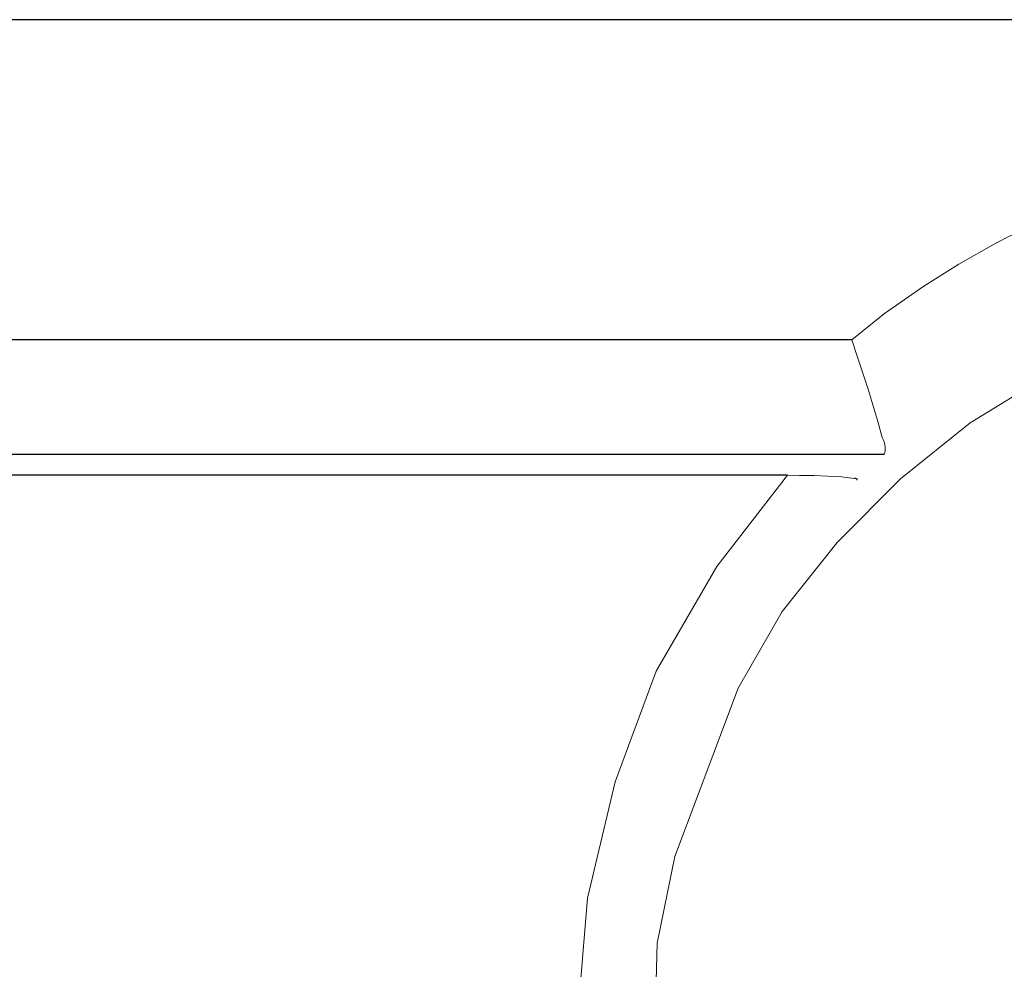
# Model space of a CAD drawing. Header units: inches. Extents: x 0 to 612, y 155 to 655.
# Tile 17 of 79: x 54 to 71, y 312 to 329. Entities that reach past the tile are written whole.
import ezdxf

# ---------------------------------------------------------------- set-up
doc = ezdxf.new("R2010")
doc.units = ezdxf.units.IN
doc.header["$MEASUREMENT"] = 0
doc.layers.add('Layer 1', color=7, linetype='Continuous')

# ---------------------------------------------------------------- blocks, each defined once
blk = doc.blocks.new('block 1633')
at = {"layer": 'Layer 1', "lineweight": 0}
for points in [[(65.017, 312.365)], [(64.978, 310.814)]]:
    blk.add_lwpolyline(points, dxfattribs=at)
blk.add_open_spline([(64.978, 310.814), (64.978, 310.814), (65.017, 312.365), (65.017, 312.365), (65.017, 312.365), (64.978, 310.814), (64.978, 310.814)], degree=3, knots=[0, 0, 0, 0, 1, 1, 1, 2, 2, 2, 2], dxfattribs=at)
blk = doc.blocks.new('block 1634')
at = {"layer": 'Layer 1', "lineweight": 0}
for points in [[(65.328, 313.885)], [(65.017, 312.365)]]:
    blk.add_lwpolyline(points, dxfattribs=at)
blk.add_open_spline([(65.017, 312.365), (65.017, 312.365), (65.328, 313.885), (65.328, 313.885), (65.328, 313.885), (65.017, 312.365), (65.017, 312.365)], degree=3, knots=[0, 0, 0, 0, 1, 1, 1, 2, 2, 2, 2], dxfattribs=at)
blk = doc.blocks.new('block 1635')
at = {"layer": 'Layer 1', "lineweight": 0}
for points in [[(66.436, 316.833)], [(65.328, 313.885)]]:
    blk.add_lwpolyline(points, dxfattribs=at)
blk.add_open_spline([(65.328, 313.885), (65.328, 313.885), (66.436, 316.833), (66.436, 316.833), (66.436, 316.833), (65.328, 313.885), (65.328, 313.885)], degree=3, knots=[0, 0, 0, 0, 1, 1, 1, 2, 2, 2, 2], dxfattribs=at)
blk = doc.blocks.new('block 1636')
at = {"layer": 'Layer 1', "lineweight": 0}
for points in [[(67.211, 318.172)], [(66.436, 316.833)]]:
    blk.add_lwpolyline(points, dxfattribs=at)
blk.add_open_spline([(66.436, 316.833), (66.436, 316.833), (67.211, 318.172), (67.211, 318.172), (67.211, 318.172), (66.436, 316.833), (66.436, 316.833)], degree=3, knots=[0, 0, 0, 0, 1, 1, 1, 2, 2, 2, 2], dxfattribs=at)
blk = doc.blocks.new('block 1637')
at = {"layer": 'Layer 1', "lineweight": 0}
for points in [[(68.171, 319.386)], [(67.211, 318.172)]]:
    blk.add_lwpolyline(points, dxfattribs=at)
blk.add_open_spline([(67.211, 318.172), (67.211, 318.172), (68.171, 319.386), (68.171, 319.386), (68.171, 319.386), (67.211, 318.172), (67.211, 318.172)], degree=3, knots=[0, 0, 0, 0, 1, 1, 1, 2, 2, 2, 2], dxfattribs=at)
blk = doc.blocks.new('block 1638')
at = {"layer": 'Layer 1', "lineweight": 0}
for points in [[(69.279, 320.497)], [(68.171, 319.386)]]:
    blk.add_lwpolyline(points, dxfattribs=at)
blk.add_open_spline([(68.171, 319.386), (68.171, 319.386), (69.279, 320.497), (69.279, 320.497), (69.279, 320.497), (68.171, 319.386), (68.171, 319.386)], degree=3, knots=[0, 0, 0, 0, 1, 1, 1, 2, 2, 2, 2], dxfattribs=at)
blk = doc.blocks.new('block 1639')
at = {"layer": 'Layer 1', "lineweight": 0}
for points in [[(70.503, 321.48)], [(69.279, 320.497)]]:
    blk.add_lwpolyline(points, dxfattribs=at)
blk.add_open_spline([(69.279, 320.497), (69.279, 320.497), (70.503, 321.48), (70.503, 321.48), (70.503, 321.48), (69.279, 320.497), (69.279, 320.497)], degree=3, knots=[0, 0, 0, 0, 1, 1, 1, 2, 2, 2, 2], dxfattribs=at)
blk = doc.blocks.new('block 1640')
at = {"layer": 'Layer 1', "lineweight": 0}
for points in [[(71.839, 322.297)], [(70.503, 321.48)]]:
    blk.add_lwpolyline(points, dxfattribs=at)
blk.add_open_spline([(70.503, 321.48), (70.503, 321.48), (71.839, 322.297), (71.839, 322.297), (71.839, 322.297), (70.503, 321.48), (70.503, 321.48)], degree=3, knots=[0, 0, 0, 0, 1, 1, 1, 2, 2, 2, 2], dxfattribs=at)
blk = doc.blocks.new('block 1632')
at = {"layer": 'Layer 1'}
for name in ['block 1640', 'block 1639', 'block 1638', 'block 1637', 'block 1636', 'block 1635', 'block 1634', 'block 1633']:
    blk.add_blockref(name, (0, 0), dxfattribs=at)
blk = doc.blocks.new('block 1631')
at = {"layer": 'Layer 1'}
blk.add_blockref('block 1632', (0, 0), dxfattribs=at)
blk = doc.blocks.new('block 3023')
at = {"layer": 'Layer 1', "lineweight": 0}
for points in [[(68.515, 320.476)], [(68.517, 320.478)]]:
    blk.add_lwpolyline(points, dxfattribs=at)
blk.add_open_spline([(68.515, 320.476), (68.515, 320.476), (68.517, 320.478), (68.517, 320.478), (68.517, 320.478), (68.515, 320.476), (68.515, 320.476)], degree=3, knots=[0, 0, 0, 0, 1, 1, 1, 2, 2, 2, 2], dxfattribs=at)
blk = doc.blocks.new('block 3024')
at = {"layer": 'Layer 1', "lineweight": 0}
for points in [[(68.517, 320.478)], [(68.519, 320.479)]]:
    blk.add_lwpolyline(points, dxfattribs=at)
blk.add_open_spline([(68.517, 320.478), (68.517, 320.478), (68.519, 320.479), (68.519, 320.479), (68.519, 320.479), (68.517, 320.478), (68.517, 320.478)], degree=3, knots=[0, 0, 0, 0, 1, 1, 1, 2, 2, 2, 2], dxfattribs=at)
blk = doc.blocks.new('block 3025')
at = {"layer": 'Layer 1', "lineweight": 0}
for points in [[(68.519, 320.479)], [(68.52, 320.48)]]:
    blk.add_lwpolyline(points, dxfattribs=at)
blk.add_open_spline([(68.519, 320.479), (68.519, 320.479), (68.52, 320.48), (68.52, 320.48), (68.52, 320.48), (68.519, 320.479), (68.519, 320.479)], degree=3, knots=[0, 0, 0, 0, 1, 1, 1, 2, 2, 2, 2], dxfattribs=at)
blk = doc.blocks.new('block 3026')
at = {"layer": 'Layer 1', "lineweight": 0}
for points in [[(68.52, 320.48)], [(68.521, 320.482)]]:
    blk.add_lwpolyline(points, dxfattribs=at)
blk.add_open_spline([(68.52, 320.48), (68.52, 320.48), (68.521, 320.482), (68.521, 320.482), (68.521, 320.482), (68.52, 320.48), (68.52, 320.48)], degree=3, knots=[0, 0, 0, 0, 1, 1, 1, 2, 2, 2, 2], dxfattribs=at)
blk = doc.blocks.new('block 3027')
at = {"layer": 'Layer 1', "lineweight": 0}
for points in [[(68.521, 320.486)], [(68.521, 320.482)]]:
    blk.add_lwpolyline(points, dxfattribs=at)
blk.add_open_spline([(68.521, 320.482), (68.521, 320.482), (68.521, 320.486), (68.521, 320.486), (68.521, 320.486), (68.521, 320.482), (68.521, 320.482)], degree=3, knots=[0, 0, 0, 0, 1, 1, 1, 2, 2, 2, 2], dxfattribs=at)
blk = doc.blocks.new('block 3028')
at = {"layer": 'Layer 1', "lineweight": 0}
for points in [[(68.521, 320.488)], [(68.521, 320.486)]]:
    blk.add_lwpolyline(points, dxfattribs=at)
blk.add_open_spline([(68.521, 320.486), (68.521, 320.486), (68.521, 320.488), (68.521, 320.488), (68.521, 320.488), (68.521, 320.486), (68.521, 320.486)], degree=3, knots=[0, 0, 0, 0, 1, 1, 1, 2, 2, 2, 2], dxfattribs=at)
blk = doc.blocks.new('block 3029')
at = {"layer": 'Layer 1', "lineweight": 0}
for points in [[(68.521, 320.49)], [(68.521, 320.488)]]:
    blk.add_lwpolyline(points, dxfattribs=at)
blk.add_open_spline([(68.521, 320.488), (68.521, 320.488), (68.521, 320.49), (68.521, 320.49), (68.521, 320.49), (68.521, 320.488), (68.521, 320.488)], degree=3, knots=[0, 0, 0, 0, 1, 1, 1, 2, 2, 2, 2], dxfattribs=at)
blk = doc.blocks.new('block 3030')
at = {"layer": 'Layer 1', "lineweight": 0}
for points in [[(68.517, 320.496)], [(68.521, 320.49)]]:
    blk.add_lwpolyline(points, dxfattribs=at)
blk.add_open_spline([(68.521, 320.49), (68.521, 320.49), (68.517, 320.496), (68.517, 320.496), (68.517, 320.496), (68.521, 320.49), (68.521, 320.49)], degree=3, knots=[0, 0, 0, 0, 1, 1, 1, 2, 2, 2, 2], dxfattribs=at)
blk = doc.blocks.new('block 3031')
at = {"layer": 'Layer 1', "lineweight": 0}
for points in [[(68.513, 320.5)], [(68.517, 320.496)]]:
    blk.add_lwpolyline(points, dxfattribs=at)
blk.add_open_spline([(68.517, 320.496), (68.517, 320.496), (68.513, 320.5), (68.513, 320.5), (68.513, 320.5), (68.517, 320.496), (68.517, 320.496)], degree=3, knots=[0, 0, 0, 0, 1, 1, 1, 2, 2, 2, 2], dxfattribs=at)
blk = doc.blocks.new('block 3032')
at = {"layer": 'Layer 1', "lineweight": 0}
for points in [[(68.507, 320.505)], [(68.513, 320.5)]]:
    blk.add_lwpolyline(points, dxfattribs=at)
blk.add_open_spline([(68.513, 320.5), (68.513, 320.5), (68.507, 320.505), (68.507, 320.505), (68.507, 320.505), (68.513, 320.5), (68.513, 320.5)], degree=3, knots=[0, 0, 0, 0, 1, 1, 1, 2, 2, 2, 2], dxfattribs=at)
blk = doc.blocks.new('block 3033')
at = {"layer": 'Layer 1', "lineweight": 0}
for points in [[(68.501, 320.507)], [(68.507, 320.505)]]:
    blk.add_lwpolyline(points, dxfattribs=at)
blk.add_open_spline([(68.507, 320.505), (68.507, 320.505), (68.501, 320.507), (68.501, 320.507), (68.501, 320.507), (68.507, 320.505), (68.507, 320.505)], degree=3, knots=[0, 0, 0, 0, 1, 1, 1, 2, 2, 2, 2], dxfattribs=at)
blk = doc.blocks.new('block 3034')
at = {"layer": 'Layer 1', "lineweight": 0}
for points in [[(68.496, 320.509)], [(68.501, 320.507)]]:
    blk.add_lwpolyline(points, dxfattribs=at)
blk.add_open_spline([(68.501, 320.507), (68.501, 320.507), (68.496, 320.509), (68.496, 320.509), (68.496, 320.509), (68.501, 320.507), (68.501, 320.507)], degree=3, knots=[0, 0, 0, 0, 1, 1, 1, 2, 2, 2, 2], dxfattribs=at)
blk = doc.blocks.new('block 3035')
at = {"layer": 'Layer 1', "lineweight": 0}
for points in [[(68.489, 320.509)], [(68.496, 320.509)]]:
    blk.add_lwpolyline(points, dxfattribs=at)
blk.add_open_spline([(68.496, 320.509), (68.496, 320.509), (68.489, 320.509), (68.489, 320.509), (68.489, 320.509), (68.496, 320.509), (68.496, 320.509)], degree=3, knots=[0, 0, 0, 0, 1, 1, 1, 2, 2, 2, 2], dxfattribs=at)
blk = doc.blocks.new('block 3036')
at = {"layer": 'Layer 1', "lineweight": 0}
for points in [[(68.483, 320.508)], [(68.489, 320.509)]]:
    blk.add_lwpolyline(points, dxfattribs=at)
blk.add_open_spline([(68.489, 320.509), (68.489, 320.509), (68.483, 320.508), (68.483, 320.508), (68.483, 320.508), (68.489, 320.509), (68.489, 320.509)], degree=3, knots=[0, 0, 0, 0, 1, 1, 1, 2, 2, 2, 2], dxfattribs=at)
blk = doc.blocks.new('block 3037')
at = {"layer": 'Layer 1', "lineweight": 0}
for points in [[(68.477, 320.506)], [(68.483, 320.508)]]:
    blk.add_lwpolyline(points, dxfattribs=at)
blk.add_open_spline([(68.483, 320.508), (68.483, 320.508), (68.477, 320.506), (68.477, 320.506), (68.477, 320.506), (68.483, 320.508), (68.483, 320.508)], degree=3, knots=[0, 0, 0, 0, 1, 1, 1, 2, 2, 2, 2], dxfattribs=at)
blk = doc.blocks.new('block 3038')
at = {"layer": 'Layer 1', "lineweight": 0}
for points in [[(68.248, 320.532)], [(68.477, 320.506)]]:
    blk.add_lwpolyline(points, dxfattribs=at)
blk.add_open_spline([(68.477, 320.506), (68.477, 320.506), (68.248, 320.532), (68.248, 320.532), (68.248, 320.532), (68.477, 320.506), (68.477, 320.506)], degree=3, knots=[0, 0, 0, 0, 1, 1, 1, 2, 2, 2, 2], dxfattribs=at)
blk = doc.blocks.new('block 3039')
at = {"layer": 'Layer 1', "lineweight": 0}
for points in [[(68.004, 320.548)], [(68.248, 320.532)]]:
    blk.add_lwpolyline(points, dxfattribs=at)
blk.add_open_spline([(68.248, 320.532), (68.248, 320.532), (68.004, 320.548), (68.004, 320.548), (68.004, 320.548), (68.248, 320.532), (68.248, 320.532)], degree=3, knots=[0, 0, 0, 0, 1, 1, 1, 2, 2, 2, 2], dxfattribs=at)
blk = doc.blocks.new('block 3040')
at = {"layer": 'Layer 1', "lineweight": 0}
for points in [[(67.766, 320.555)], [(68.004, 320.548)]]:
    blk.add_lwpolyline(points, dxfattribs=at)
blk.add_open_spline([(68.004, 320.548), (68.004, 320.548), (67.766, 320.555), (67.766, 320.555), (67.766, 320.555), (68.004, 320.548), (68.004, 320.548)], degree=3, knots=[0, 0, 0, 0, 1, 1, 1, 2, 2, 2, 2], dxfattribs=at)
blk = doc.blocks.new('block 3041')
at = {"layer": 'Layer 1', "lineweight": 0}
for points in [[(67.515, 320.559)], [(67.766, 320.555)]]:
    blk.add_lwpolyline(points, dxfattribs=at)
blk.add_open_spline([(67.766, 320.555), (67.766, 320.555), (67.515, 320.559), (67.515, 320.559), (67.515, 320.559), (67.766, 320.555), (67.766, 320.555)], degree=3, knots=[0, 0, 0, 0, 1, 1, 1, 2, 2, 2, 2], dxfattribs=at)
blk = doc.blocks.new('block 3042')
at = {"layer": 'Layer 1', "lineweight": 0}
for points in [[(67.301, 320.56)], [(67.515, 320.559)]]:
    blk.add_lwpolyline(points, dxfattribs=at)
blk.add_open_spline([(67.515, 320.559), (67.515, 320.559), (67.301, 320.56), (67.301, 320.56), (67.301, 320.56), (67.515, 320.559), (67.515, 320.559)], degree=3, knots=[0, 0, 0, 0, 1, 1, 1, 2, 2, 2, 2], dxfattribs=at)
blk = doc.blocks.new('block 3022')
at = {"layer": 'Layer 1'}
for name in ['block 3042', 'block 3041', 'block 3040', 'block 3039', 'block 3038', 'block 3037', 'block 3036', 'block 3035', 'block 3034', 'block 3033', 'block 3032', 'block 3031', 'block 3023', 'block 3030', 'block 3024', 'block 3025', 'block 3026', 'block 3029', 'block 3028', 'block 3027']:
    blk.add_blockref(name, (0, 0), dxfattribs=at)
blk = doc.blocks.new('block 3021')
at = {"layer": 'Layer 1'}
blk.add_blockref('block 3022', (0, 0), dxfattribs=at)
blk = doc.blocks.new('block 3045')
at = {"layer": 'Layer 1', "color": 7, "lineweight": 25}
blk.add_lwpolyline([(67.301, 320.56), (2.11, 320.56)], dxfattribs=at)
blk = doc.blocks.new('block 3044')
at = {"layer": 'Layer 1'}
blk.add_blockref('block 3045', (0, 0), dxfattribs=at)
blk = doc.blocks.new('block 3043')
at = {"layer": 'Layer 1'}
blk.add_blockref('block 3044', (0, 0), dxfattribs=at)
blk = doc.blocks.new('block 3178')
at = {"layer": 'Layer 1', "lineweight": 0}
for points in [[(67.301, 320.56)], [(66.063, 318.964)]]:
    blk.add_lwpolyline(points, dxfattribs=at)
blk.add_open_spline([(67.301, 320.56), (67.301, 320.56), (66.063, 318.964), (66.063, 318.964), (66.063, 318.964), (67.301, 320.56), (67.301, 320.56)], degree=3, knots=[0, 0, 0, 0, 1, 1, 1, 2, 2, 2, 2], dxfattribs=at)
blk = doc.blocks.new('block 3179')
at = {"layer": 'Layer 1', "lineweight": 0}
for points in [[(66.063, 318.964)], [(65.003, 317.131)]]:
    blk.add_lwpolyline(points, dxfattribs=at)
blk.add_open_spline([(66.063, 318.964), (66.063, 318.964), (65.003, 317.131), (65.003, 317.131), (65.003, 317.131), (66.063, 318.964), (66.063, 318.964)], degree=3, knots=[0, 0, 0, 0, 1, 1, 1, 2, 2, 2, 2], dxfattribs=at)
blk = doc.blocks.new('block 3180')
at = {"layer": 'Layer 1', "lineweight": 0}
for points in [[(65.003, 317.131)], [(64.284, 315.192)]]:
    blk.add_lwpolyline(points, dxfattribs=at)
blk.add_open_spline([(65.003, 317.131), (65.003, 317.131), (64.284, 315.192), (64.284, 315.192), (64.284, 315.192), (65.003, 317.131), (65.003, 317.131)], degree=3, knots=[0, 0, 0, 0, 1, 1, 1, 2, 2, 2, 2], dxfattribs=at)
blk = doc.blocks.new('block 3181')
at = {"layer": 'Layer 1', "lineweight": 0}
for points in [[(64.284, 315.192)], [(63.798, 313.153)]]:
    blk.add_lwpolyline(points, dxfattribs=at)
blk.add_open_spline([(64.284, 315.192), (64.284, 315.192), (63.798, 313.153), (63.798, 313.153), (63.798, 313.153), (64.284, 315.192), (64.284, 315.192)], degree=3, knots=[0, 0, 0, 0, 1, 1, 1, 2, 2, 2, 2], dxfattribs=at)
blk = doc.blocks.new('block 3182')
at = {"layer": 'Layer 1', "lineweight": 0}
for points in [[(63.798, 313.153)], [(63.626, 311.041)]]:
    blk.add_lwpolyline(points, dxfattribs=at)
blk.add_open_spline([(63.798, 313.153), (63.798, 313.153), (63.626, 311.041), (63.626, 311.041), (63.626, 311.041), (63.798, 313.153), (63.798, 313.153)], degree=3, knots=[0, 0, 0, 0, 1, 1, 1, 2, 2, 2, 2], dxfattribs=at)
blk = doc.blocks.new('block 3183')
at = {"layer": 'Layer 1', "lineweight": 0}
for points in [[(63.626, 311.041)], [(63.724, 309.034)]]:
    blk.add_lwpolyline(points, dxfattribs=at)
blk.add_open_spline([(63.626, 311.041), (63.626, 311.041), (63.724, 309.034), (63.724, 309.034), (63.724, 309.034), (63.626, 311.041), (63.626, 311.041)], degree=3, knots=[0, 0, 0, 0, 1, 1, 1, 2, 2, 2, 2], dxfattribs=at)
blk = doc.blocks.new('block 3184')
at = {"layer": 'Layer 1', "lineweight": 0}
for points in [[(63.724, 309.034)], [(64.129, 306.973)]]:
    blk.add_lwpolyline(points, dxfattribs=at)
blk.add_open_spline([(63.724, 309.034), (63.724, 309.034), (64.129, 306.973), (64.129, 306.973), (64.129, 306.973), (63.724, 309.034), (63.724, 309.034)], degree=3, knots=[0, 0, 0, 0, 1, 1, 1, 2, 2, 2, 2], dxfattribs=at)
blk = doc.blocks.new('block 3185')
at = {"layer": 'Layer 1', "lineweight": 0}
for points in [[(64.129, 306.973)], [(64.784, 304.986)]]:
    blk.add_lwpolyline(points, dxfattribs=at)
blk.add_open_spline([(64.129, 306.973), (64.129, 306.973), (64.784, 304.986), (64.784, 304.986), (64.784, 304.986), (64.129, 306.973), (64.129, 306.973)], degree=3, knots=[0, 0, 0, 0, 1, 1, 1, 2, 2, 2, 2], dxfattribs=at)
blk = doc.blocks.new('block 3186')
at = {"layer": 'Layer 1', "lineweight": 0}
for points in [[(64.784, 304.986)], [(65.737, 303.197)]]:
    blk.add_lwpolyline(points, dxfattribs=at)
blk.add_open_spline([(64.784, 304.986), (64.784, 304.986), (65.737, 303.197), (65.737, 303.197), (65.737, 303.197), (64.784, 304.986), (64.784, 304.986)], degree=3, knots=[0, 0, 0, 0, 1, 1, 1, 2, 2, 2, 2], dxfattribs=at)
blk = doc.blocks.new('block 3187')
at = {"layer": 'Layer 1', "lineweight": 0}
for points in [[(65.737, 303.197)], [(66.945, 301.488)]]:
    blk.add_lwpolyline(points, dxfattribs=at)
blk.add_open_spline([(65.737, 303.197), (65.737, 303.197), (66.945, 301.488), (66.945, 301.488), (66.945, 301.488), (65.737, 303.197), (65.737, 303.197)], degree=3, knots=[0, 0, 0, 0, 1, 1, 1, 2, 2, 2, 2], dxfattribs=at)
blk = doc.blocks.new('block 3177')
at = {"layer": 'Layer 1'}
for name in ['block 3178', 'block 3179', 'block 3180', 'block 3181', 'block 3182', 'block 3183', 'block 3184', 'block 3185', 'block 3186', 'block 3187']:
    blk.add_blockref(name, (0, 0), dxfattribs=at)
blk = doc.blocks.new('block 3176')
at = {"layer": 'Layer 1'}
blk.add_blockref('block 3177', (0, 0), dxfattribs=at)
blk = doc.blocks.new('block 4081')
at = {"layer": 'Layer 1', "lineweight": 0}
for points in [[(69.011, 320.985)], [(68.995, 320.926)]]:
    blk.add_lwpolyline(points, dxfattribs=at)
blk.add_open_spline([(68.995, 320.926), (68.995, 320.926), (69.011, 320.985), (69.011, 320.985), (69.011, 320.985), (68.995, 320.926), (68.995, 320.926)], degree=3, knots=[0, 0, 0, 0, 1, 1, 1, 2, 2, 2, 2], dxfattribs=at)
blk = doc.blocks.new('block 4082')
at = {"layer": 'Layer 1', "lineweight": 0}
for points in [[(69.011, 320.985)], [(69.015, 321.047)]]:
    blk.add_lwpolyline(points, dxfattribs=at)
blk.add_open_spline([(69.011, 320.985), (69.011, 320.985), (69.015, 321.047), (69.015, 321.047), (69.015, 321.047), (69.011, 320.985), (69.011, 320.985)], degree=3, knots=[0, 0, 0, 0, 1, 1, 1, 2, 2, 2, 2], dxfattribs=at)
blk = doc.blocks.new('block 4083')
at = {"layer": 'Layer 1', "lineweight": 0}
for points in [[(69.007, 321.107)], [(69.015, 321.047)]]:
    blk.add_lwpolyline(points, dxfattribs=at)
blk.add_open_spline([(69.015, 321.047), (69.015, 321.047), (69.007, 321.107), (69.007, 321.107), (69.007, 321.107), (69.015, 321.047), (69.015, 321.047)], degree=3, knots=[0, 0, 0, 0, 1, 1, 1, 2, 2, 2, 2], dxfattribs=at)
blk = doc.blocks.new('block 4084')
at = {"layer": 'Layer 1', "lineweight": 0}
for points in [[(68.989, 321.166)], [(69.007, 321.107)]]:
    blk.add_lwpolyline(points, dxfattribs=at)
blk.add_open_spline([(69.007, 321.107), (69.007, 321.107), (68.989, 321.166), (68.989, 321.166), (68.989, 321.166), (69.007, 321.107), (69.007, 321.107)], degree=3, knots=[0, 0, 0, 0, 1, 1, 1, 2, 2, 2, 2], dxfattribs=at)
blk = doc.blocks.new('block 4085')
at = {"layer": 'Layer 1', "lineweight": 0}
for points in [[(68.958, 321.22)], [(68.989, 321.166)]]:
    blk.add_lwpolyline(points, dxfattribs=at)
blk.add_open_spline([(68.989, 321.166), (68.989, 321.166), (68.958, 321.22), (68.958, 321.22), (68.958, 321.22), (68.989, 321.166), (68.989, 321.166)], degree=3, knots=[0, 0, 0, 0, 1, 1, 1, 2, 2, 2, 2], dxfattribs=at)
blk = doc.blocks.new('block 4086')
at = {"layer": 'Layer 1', "lineweight": 0}
for points in [[(68.884, 321.502)], [(68.958, 321.22)]]:
    blk.add_lwpolyline(points, dxfattribs=at)
blk.add_open_spline([(68.958, 321.22), (68.958, 321.22), (68.884, 321.502), (68.884, 321.502), (68.884, 321.502), (68.958, 321.22), (68.958, 321.22)], degree=3, knots=[0, 0, 0, 0, 1, 1, 1, 2, 2, 2, 2], dxfattribs=at)
blk = doc.blocks.new('block 4087')
at = {"layer": 'Layer 1', "lineweight": 0}
for points in [[(68.798, 321.797)], [(68.884, 321.502)]]:
    blk.add_lwpolyline(points, dxfattribs=at)
blk.add_open_spline([(68.884, 321.502), (68.884, 321.502), (68.798, 321.797), (68.798, 321.797), (68.798, 321.797), (68.884, 321.502), (68.884, 321.502)], degree=3, knots=[0, 0, 0, 0, 1, 1, 1, 2, 2, 2, 2], dxfattribs=at)
blk = doc.blocks.new('block 4088')
at = {"layer": 'Layer 1', "lineweight": 0}
for points in [[(68.708, 322.084)], [(68.798, 321.797)]]:
    blk.add_lwpolyline(points, dxfattribs=at)
blk.add_open_spline([(68.798, 321.797), (68.798, 321.797), (68.708, 322.084), (68.708, 322.084), (68.708, 322.084), (68.798, 321.797), (68.798, 321.797)], degree=3, knots=[0, 0, 0, 0, 1, 1, 1, 2, 2, 2, 2], dxfattribs=at)
blk = doc.blocks.new('block 4089')
at = {"layer": 'Layer 1', "lineweight": 0}
for points in [[(68.618, 322.365)], [(68.708, 322.084)]]:
    blk.add_lwpolyline(points, dxfattribs=at)
blk.add_open_spline([(68.708, 322.084), (68.708, 322.084), (68.618, 322.365), (68.618, 322.365), (68.618, 322.365), (68.708, 322.084), (68.708, 322.084)], degree=3, knots=[0, 0, 0, 0, 1, 1, 1, 2, 2, 2, 2], dxfattribs=at)
blk = doc.blocks.new('block 4090')
at = {"layer": 'Layer 1', "lineweight": 0}
for points in [[(68.524, 322.648)], [(68.618, 322.365)]]:
    blk.add_lwpolyline(points, dxfattribs=at)
blk.add_open_spline([(68.618, 322.365), (68.618, 322.365), (68.524, 322.648), (68.524, 322.648), (68.524, 322.648), (68.618, 322.365), (68.618, 322.365)], degree=3, knots=[0, 0, 0, 0, 1, 1, 1, 2, 2, 2, 2], dxfattribs=at)
blk = doc.blocks.new('block 4091')
at = {"layer": 'Layer 1', "lineweight": 0}
for points in [[(68.428, 322.932)], [(68.524, 322.648)]]:
    blk.add_lwpolyline(points, dxfattribs=at)
blk.add_open_spline([(68.524, 322.648), (68.524, 322.648), (68.428, 322.932), (68.428, 322.932), (68.428, 322.932), (68.524, 322.648), (68.524, 322.648)], degree=3, knots=[0, 0, 0, 0, 1, 1, 1, 2, 2, 2, 2], dxfattribs=at)
blk = doc.blocks.new('block 4080')
at = {"layer": 'Layer 1'}
for name in ['block 4091', 'block 4090', 'block 4089', 'block 4088', 'block 4087', 'block 4086', 'block 4085', 'block 4084', 'block 4081', 'block 4083', 'block 4082']:
    blk.add_blockref(name, (0, 0), dxfattribs=at)
blk = doc.blocks.new('block 4079')
at = {"layer": 'Layer 1'}
blk.add_blockref('block 4080', (0, 0), dxfattribs=at)
blk = doc.blocks.new('block 4094')
at = {"layer": 'Layer 1', "lineweight": 0}
for points in [[(73.845, 325.781)], [(73.166, 325.587)]]:
    blk.add_lwpolyline(points, dxfattribs=at)
blk.add_open_spline([(73.845, 325.781), (73.845, 325.781), (73.166, 325.587), (73.166, 325.587), (73.166, 325.587), (73.845, 325.781), (73.845, 325.781)], degree=3, knots=[0, 0, 0, 0, 1, 1, 1, 2, 2, 2, 2], dxfattribs=at)
blk = doc.blocks.new('block 4095')
at = {"layer": 'Layer 1', "lineweight": 0}
for points in [[(73.166, 325.587)], [(72.373, 325.286)]]:
    blk.add_lwpolyline(points, dxfattribs=at)
blk.add_open_spline([(73.166, 325.587), (73.166, 325.587), (72.373, 325.286), (72.373, 325.286), (72.373, 325.286), (73.166, 325.587), (73.166, 325.587)], degree=3, knots=[0, 0, 0, 0, 1, 1, 1, 2, 2, 2, 2], dxfattribs=at)
blk = doc.blocks.new('block 4096')
at = {"layer": 'Layer 1', "lineweight": 0}
for points in [[(72.373, 325.286)], [(71.656, 324.989)]]:
    blk.add_lwpolyline(points, dxfattribs=at)
blk.add_open_spline([(72.373, 325.286), (72.373, 325.286), (71.656, 324.989), (71.656, 324.989), (71.656, 324.989), (72.373, 325.286), (72.373, 325.286)], degree=3, knots=[0, 0, 0, 0, 1, 1, 1, 2, 2, 2, 2], dxfattribs=at)
blk = doc.blocks.new('block 4097')
at = {"layer": 'Layer 1', "lineweight": 0}
for points in [[(71.656, 324.989)], [(70.964, 324.631)]]:
    blk.add_lwpolyline(points, dxfattribs=at)
blk.add_open_spline([(71.656, 324.989), (71.656, 324.989), (70.964, 324.631), (70.964, 324.631), (70.964, 324.631), (71.656, 324.989), (71.656, 324.989)], degree=3, knots=[0, 0, 0, 0, 1, 1, 1, 2, 2, 2, 2], dxfattribs=at)
blk = doc.blocks.new('block 4098')
at = {"layer": 'Layer 1', "lineweight": 0}
for points in [[(70.964, 324.631)], [(70.306, 324.259)]]:
    blk.add_lwpolyline(points, dxfattribs=at)
blk.add_open_spline([(70.964, 324.631), (70.964, 324.631), (70.306, 324.259), (70.306, 324.259), (70.306, 324.259), (70.964, 324.631), (70.964, 324.631)], degree=3, knots=[0, 0, 0, 0, 1, 1, 1, 2, 2, 2, 2], dxfattribs=at)
blk = doc.blocks.new('block 4099')
at = {"layer": 'Layer 1', "lineweight": 0}
for points in [[(70.306, 324.259)], [(69.691, 323.874)]]:
    blk.add_lwpolyline(points, dxfattribs=at)
blk.add_open_spline([(70.306, 324.259), (70.306, 324.259), (69.691, 323.874), (69.691, 323.874), (69.691, 323.874), (70.306, 324.259), (70.306, 324.259)], degree=3, knots=[0, 0, 0, 0, 1, 1, 1, 2, 2, 2, 2], dxfattribs=at)
blk = doc.blocks.new('block 4100')
at = {"layer": 'Layer 1', "lineweight": 0}
for points in [[(69.691, 323.874)], [(68.999, 323.396)]]:
    blk.add_lwpolyline(points, dxfattribs=at)
blk.add_open_spline([(69.691, 323.874), (69.691, 323.874), (68.999, 323.396), (68.999, 323.396), (68.999, 323.396), (69.691, 323.874), (69.691, 323.874)], degree=3, knots=[0, 0, 0, 0, 1, 1, 1, 2, 2, 2, 2], dxfattribs=at)
blk = doc.blocks.new('block 4101')
at = {"layer": 'Layer 1', "lineweight": 0}
for points in [[(68.999, 323.396)], [(68.428, 322.932)]]:
    blk.add_lwpolyline(points, dxfattribs=at)
blk.add_open_spline([(68.999, 323.396), (68.999, 323.396), (68.428, 322.932), (68.428, 322.932), (68.428, 322.932), (68.999, 323.396), (68.999, 323.396)], degree=3, knots=[0, 0, 0, 0, 1, 1, 1, 2, 2, 2, 2], dxfattribs=at)
blk = doc.blocks.new('block 4093')
at = {"layer": 'Layer 1'}
for name in ['block 4094', 'block 4095', 'block 4096', 'block 4097', 'block 4098', 'block 4099', 'block 4100', 'block 4101']:
    blk.add_blockref(name, (0, 0), dxfattribs=at)
blk = doc.blocks.new('block 4092')
at = {"layer": 'Layer 1'}
blk.add_blockref('block 4093', (0, 0), dxfattribs=at)
blk = doc.blocks.new('block 7555')
at = {"layer": 'Layer 1', "color": 7, "lineweight": 25}
blk.add_lwpolyline([(68.995, 320.926), (6.27, 320.926)], dxfattribs=at)
blk = doc.blocks.new('block 7554')
at = {"layer": 'Layer 1'}
blk.add_blockref('block 7555', (0, 0), dxfattribs=at)
blk = doc.blocks.new('block 7553')
at = {"layer": 'Layer 1'}
blk.add_blockref('block 7554', (0, 0), dxfattribs=at)
blk = doc.blocks.new('block 7651')
at = {"layer": 'Layer 1', "color": 7, "lineweight": 25}
blk.add_lwpolyline([(73.845, 328.542), (8.088, 328.542)], dxfattribs=at)
blk = doc.blocks.new('block 7650')
at = {"layer": 'Layer 1'}
blk.add_blockref('block 7651', (0, 0), dxfattribs=at)
blk = doc.blocks.new('block 7649')
at = {"layer": 'Layer 1'}
blk.add_blockref('block 7650', (0, 0), dxfattribs=at)
blk = doc.blocks.new('block 7660')
at = {"layer": 'Layer 1', "color": 7, "lineweight": 25}
blk.add_lwpolyline([(68.428, 322.932), (8.088, 322.932)], dxfattribs=at)
blk = doc.blocks.new('block 7659')
at = {"layer": 'Layer 1'}
blk.add_blockref('block 7660', (0, 0), dxfattribs=at)
blk = doc.blocks.new('block 7658')
at = {"layer": 'Layer 1'}
blk.add_blockref('block 7659', (0, 0), dxfattribs=at)
blk = doc.blocks.new('block 921')
at = {"layer": 'Layer 1'}
for name in ['block 7649', 'block 4092', 'block 1631', 'block 7658', 'block 4079', 'block 7553', 'block 3043', 'block 3176', 'block 3021']:
    blk.add_blockref(name, (0, 0), dxfattribs=at)
blk = doc.blocks.new('block 920')
at = {"layer": 'Layer 1'}
blk.add_blockref('block 921', (0, 0), dxfattribs=at)
blk = doc.blocks.new('block 2')
at = {"layer": 'Layer 1'}
blk.add_blockref('block 920', (0, 0), dxfattribs=at)

msp = doc.modelspace()

# ---------------------------------------------------------------- block references
at = {"layer": 'Layer 1'}
msp.add_blockref('block 2', (0, 0), dxfattribs=at)

doc.saveas('drawing.dxf')
